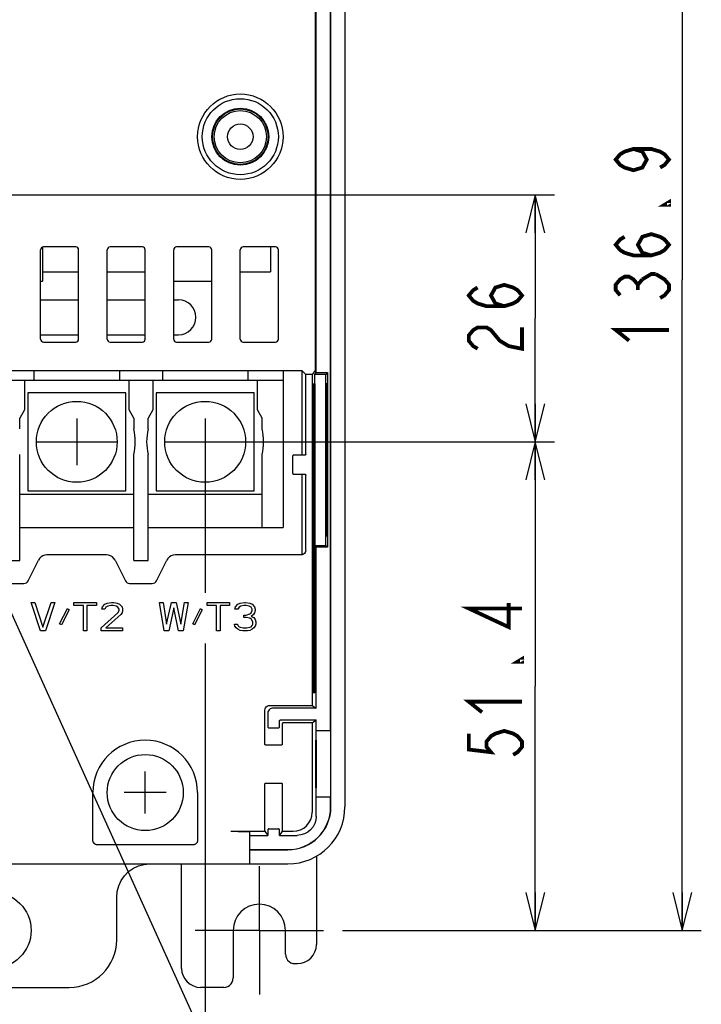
# Model space of a CAD drawing. Extents: x 30 to 410, y 33 to 287.
# Tile 15 of 22: x 285 to 320, y 99 to 151. Entities that reach past the tile are written whole.
import ezdxf

# ---------------------------------------------------------------- set-up
doc = ezdxf.new("R2010")
doc.units = 0
doc.header["$LTSCALE"] = 23.1
doc.linetypes.add('CENTER', pattern=[0.6, 0.375, -0.075, 0.075, -0.075])
doc.layers.get('0').update_dxf_attribs({"linetype": 'CONTINUOUS'})
for name, color, linetype in [('ALL_CURVE', 7, 'CONTINUOUS'), ('ALL_DIM', 7, 'CONTINUOUS'), ('ALL_NOTE', 7, 'CONTINUOUS'), ('DEFAULT_1', 7, 'CENTER')]:
    doc.layers.add(name, color=color, linetype=linetype)
doc.dimstyles.get("Standard").update_dxf_attribs({"dimtxt": 2.5, "dimasz": 2.5, "dimexe": 1.25, "dimexo": 0.625, "dimtad": 1, "dimcen": 2.5, "dimazin": 3, "dimtfac": 1, "dimtmove": 0, "dimatfit": 3})

# ---------------------------------------------------------------- blocks, each defined once
blk = doc.blocks.new('_OPEN')
at = {"color": 0, "linetype": 'BYBLOCK'}
for p, q in [((0, 0), (-1, 0.25)), ((-1, -0.25), (0, 0)), ((-1, 0), (0, 0))]:
    blk.add_line(p, q, dxfattribs=at)
blk = doc.blocks.new('*D11')
at = {"layer": 'ALL_DIM', "color": 2, "linetype": 'CONTINUOUS'}
for p, q in [((240.267, 128.069), (240.267, 121.153)), ((294.267, 128.069), (294.267, 121.126)), ((294.267, 118.468), (294.267, 80.394)), ((240.267, 115.436), (240.267, 80.394)), ((240.267, 81.394), (267.267, 81.394)), ((294.267, 81.394), (267.267, 81.394))]:
    blk.add_line(p, q, dxfattribs=at)
at = {"layer": 'ALL_DIM', "color": 2, "linetype": 'CONTINUOUS', "xscale": 2, "yscale": 2, "zscale": 2, "rotation": 180}
blk.add_blockref('_OPEN', (240.267, 81.394), dxfattribs=at)
at = {"layer": 'ALL_DIM', "color": 2, "linetype": 'CONTINUOUS', "xscale": 2, "yscale": 2, "zscale": 2}
blk.add_blockref('_OPEN', (294.267, 81.394), dxfattribs=at)
blk = doc.blocks.new('*D12')
at = {"layer": 'ALL_DIM', "color": 2, "linetype": 'CONTINUOUS'}
for p, q in [((295.267, 129.069), (312.629, 129.069)), ((311.629, 129.069), (311.629, 116.219)), ((311.629, 103.369), (311.629, 116.219)), ((301.492, 103.369), (312.629, 103.369))]:
    blk.add_line(p, q, dxfattribs=at)
at = {"layer": 'ALL_DIM', "color": 2, "linetype": 'CONTINUOUS', "xscale": 2, "yscale": 2, "zscale": 2}
for p, rotation in [((311.629, 129.069), 90), ((311.629, 103.369), 270)]:
    blk.add_blockref('_OPEN', p, dxfattribs=dict(at, rotation=rotation))
blk = doc.blocks.new('*D17')
at = {"layer": 'ALL_DIM', "color": 2, "linetype": 'CONTINUOUS'}
for p, q in [((245.317, 142.069), (312.629, 142.069)), ((311.629, 142.069), (311.629, 135.569)), ((311.629, 129.069), (311.629, 135.569)), ((295.267, 129.069), (312.629, 129.069))]:
    blk.add_line(p, q, dxfattribs=at)
at = {"layer": 'ALL_DIM', "color": 2, "linetype": 'CONTINUOUS', "xscale": 2, "yscale": 2, "zscale": 2}
for p, rotation in [((311.629, 142.069), 90), ((311.629, 129.069), 270)]:
    blk.add_blockref('_OPEN', p, dxfattribs=dict(at, rotation=rotation))
blk = doc.blocks.new('*D27')
at = {"layer": 'ALL_DIM', "color": 2, "linetype": 'CONTINUOUS'}
for p, q in [((298.41, 171.802), (320.356, 171.802)), ((319.356, 171.802), (319.356, 137.586)), ((319.356, 103.369), (319.356, 137.586)), ((301.492, 103.369), (320.356, 103.369))]:
    blk.add_line(p, q, dxfattribs=at)
at = {"layer": 'ALL_DIM', "color": 2, "linetype": 'CONTINUOUS', "xscale": 2, "yscale": 2, "zscale": 2}
for p, rotation in [((319.356, 171.802), 90), ((319.356, 103.369), 270)]:
    blk.add_blockref('_OPEN', p, dxfattribs=dict(at, rotation=rotation))

msp = doc.modelspace()

# ---------------------------------------------------------------- linework, layer by layer
at = {"color": 7, "linetype": 'CONTINUOUS'}
for p, q in [((300.108, 132.712), (300.108, 156.606)), ((300.867, 113.869), (300.867, 156.606)), ((301.617, 156.119), (301.617, 109.869)), ((300.88, 113.856), (300.88, 155.869)), ((287.467, 139.319), (285.767, 139.319)), ((290.967, 139.319), (289.267, 139.319)), ((294.467, 139.319), (292.767, 139.319)), ((297.967, 139.319), (296.267, 139.319)), ((297.712, 139.319), (297.712, 138.019)), ((285.617, 134.469), (285.617, 139.169)), ((285.712, 139.308), (285.712, 137.519)), ((287.617, 134.469), (287.617, 139.169)), ((289.117, 134.469), (289.117, 139.169)), ((291.117, 134.469), (291.117, 139.169)), ((292.617, 134.469), (292.617, 139.169)), ((294.617, 134.469), (294.617, 139.169)), ((296.117, 134.469), (296.117, 139.169)), ((298.117, 134.469), (298.117, 139.169)), ((285.712, 138.019), (287.617, 138.019)), ((289.117, 138.019), (291.117, 138.019)), ((296.117, 138.019), (297.712, 138.019)), ((285.617, 137.519), (285.712, 137.519)), ((292.617, 137.519), (294.617, 137.519)), ((285.617, 136.537), (287.617, 136.537)), ((289.117, 136.537), (291.117, 136.537)), ((292.617, 136.537), (292.867, 136.537)), ((285.617, 134.702), (287.617, 134.702)), ((289.117, 134.702), (291.117, 134.702)), ((292.617, 134.702), (292.867, 134.702)), ((285.767, 134.319), (287.467, 134.319)), ((289.267, 134.319), (290.967, 134.319)), ((292.767, 134.319), (294.467, 134.319)), ((296.267, 134.319), (297.967, 134.319)), ((299.367, 132.795), (277.514, 132.795)), ((285.267, 132.795), (285.267, 132.319)), ((289.767, 132.795), (289.767, 132.319)), ((292.017, 132.795), (292.017, 132.319)), ((296.517, 132.795), (296.517, 132.319)), ((298.367, 132.795), (298.367, 124.569)), ((299.56, 132.602), (299.367, 132.795)), ((299.367, 128.369), (299.367, 132.795)), ((299.896, 132.602), (299.56, 132.602)), ((299.56, 128.419), (299.56, 132.602)), ((300.05, 132.822), (299.896, 132.602)), ((299.896, 132.602), (299.896, 115.202)), ((300.042, 132.618), (300.108, 132.712)), ((300.615, 132.618), (300.042, 132.618)), ((300.042, 123.621), (300.042, 132.618)), ((300.108, 132.712), (300.709, 132.712)), ((300.709, 132.712), (300.615, 132.618)), ((300.615, 123.621), (300.615, 132.618)), ((300.709, 132.712), (300.709, 123.527)), ((273.726, 132.319), (298.367, 132.319)), ((284.767, 132.319), (284.767, 130.752)), ((290.267, 130.752), (290.267, 132.319)), ((291.517, 132.319), (291.517, 130.752)), ((297.017, 130.752), (297.017, 132.319)), ((299.896, 132.119), (299.921, 132.119)), ((299.921, 132.119), (299.921, 115.869)), ((299.933, 132.119), (299.958, 132.119)), ((299.933, 115.869), (299.933, 132.119)), ((299.958, 132.119), (299.958, 115.869)), ((299.97, 132.119), (299.994, 132.119)), ((299.97, 115.869), (299.97, 132.119)), ((299.994, 132.119), (299.994, 115.869)), ((300.006, 132.119), (300.031, 132.119)), ((300.006, 115.869), (300.006, 132.119)), ((300.031, 132.119), (300.031, 115.869)), ((300.67, 132.119), (300.617, 132.119)), ((300.617, 124.119), (300.617, 132.119)), ((300.67, 124.119), (300.67, 132.119)), ((290.092, 131.644), (284.942, 131.644)), ((284.942, 131.644), (284.942, 126.494)), ((290.092, 126.494), (290.092, 131.644)), ((296.842, 131.644), (291.692, 131.644)), ((291.692, 131.644), (291.692, 126.494)), ((296.842, 126.494), (296.842, 131.644)), ((284.767, 130.752), (284.517, 130.319)), ((290.517, 130.319), (290.267, 130.752)), ((291.517, 130.752), (291.267, 130.319)), ((297.267, 130.319), (297.017, 130.752)), ((284.517, 129.744), (284.517, 130.319)), ((290.517, 130.319), (290.517, 129.744)), ((291.267, 129.744), (291.267, 130.319)), ((297.267, 129.744), (297.267, 130.319)), ((284.517, 122.819), (284.517, 128.394)), ((290.517, 122.819), (290.517, 128.394)), ((291.267, 122.819), (291.267, 128.394)), ((297.267, 124.569), (297.267, 128.394)), ((298.867, 128.319), (298.867, 127.419)), ((299.51, 128.369), (298.917, 128.369)), ((298.917, 127.369), (299.51, 127.369)), ((299.367, 123.127), (299.367, 127.369)), ((299.56, 123.369), (299.56, 127.319)), ((284.942, 126.494), (290.092, 126.494)), ((291.692, 126.494), (296.842, 126.494)), ((284.517, 126.319), (290.517, 126.319)), ((291.267, 126.319), (297.267, 126.319)), ((284.517, 124.569), (290.517, 124.569)), ((291.267, 124.569), (298.367, 124.569)), ((300.617, 124.119), (300.67, 124.119)), ((300.042, 123.621), (300.615, 123.621)), ((300.108, 123.527), (300.042, 123.621)), ((300.709, 123.527), (300.108, 123.527)), ((300.108, 115.051), (300.108, 123.527)), ((300.709, 123.527), (300.615, 123.621)), ((283.767, 122.819), (284.517, 122.819)), ((284.961, 121.758), (285.504, 122.843)), ((289.083, 123.119), (285.951, 123.119)), ((289.53, 122.843), (290.073, 121.758)), ((290.517, 122.819), (291.267, 122.819)), ((291.711, 121.758), (292.254, 122.843)), ((299.31, 123.119), (292.701, 123.119)), ((283.546, 121.619), (284.737, 121.619)), ((290.296, 121.619), (291.487, 121.619)), ((299.921, 115.869), (299.896, 115.869)), ((299.958, 115.869), (299.933, 115.869)), ((299.994, 115.869), (299.97, 115.869)), ((300.031, 115.869), (300.006, 115.869)), ((297.659, 115.202), (299.896, 115.202)), ((300.108, 115.051), (297.81, 115.051)), ((299.896, 115.202), (300.108, 115.051)), ((297.409, 113.169), (297.409, 114.952)), ((297.56, 114.801), (297.56, 114.076)), ((297.61, 114.026), (298.124, 114.026)), ((298.174, 114.076), (298.174, 114.388)), ((298.224, 114.438), (300.108, 114.438)), ((298.325, 114.237), (298.325, 113.169)), ((299.896, 114.287), (298.375, 114.287)), ((299.896, 114.287), (300.108, 114.438)), ((299.896, 114.287), (299.896, 109.581)), ((300.108, 109.369), (300.108, 114.438)), ((300.867, 113.869), (300.108, 113.869)), ((300.867, 113.856), (300.108, 113.869)), ((300.88, 113.856), (300.867, 113.869)), ((300.867, 113.856), (300.88, 113.856)), ((300.867, 113.856), (300.867, 110.382)), ((298.275, 113.119), (297.459, 113.119)), ((300.085, 113.369), (300.1, 113.369)), ((300.085, 110.869), (300.085, 113.369)), ((300.1, 113.369), (300.1, 110.869)), ((297.409, 108.581), (297.409, 111.069)), ((297.459, 111.119), (298.275, 111.119)), ((298.325, 111.069), (298.325, 108.581)), ((300.1, 110.869), (300.085, 110.869)), ((288.364, 108.117), (288.364, 110.619)), ((293.87, 110.619), (293.87, 108.117)), ((300.867, 110.382), (300.108, 110.369)), ((300.867, 110.369), (300.108, 110.369)), ((300.867, 110.382), (300.88, 110.382)), ((300.88, 110.382), (300.867, 110.369)), ((300.867, 109.869), (300.867, 110.369)), ((300.88, 109.869), (300.88, 110.382)), ((295.617, 108.581), (297.409, 108.581)), ((296.617, 106.869), (296.617, 108.569)), ((296.617, 108.369), (297.56, 108.369)), ((297.409, 108.581), (297.56, 108.369)), ((297.56, 108.649), (297.56, 108.369)), ((297.61, 108.713), (298.124, 108.713)), ((298.174, 108.369), (298.174, 108.649)), ((298.325, 108.581), (298.174, 108.369)), ((298.174, 108.369), (299.108, 108.369)), ((298.325, 108.581), (298.897, 108.581)), ((293.62, 107.867), (288.614, 107.867)), ((296.617, 107.619), (298.617, 107.619)), ((296.617, 107.606), (298.617, 107.606)), ((300.117, 107.281), (300.117, 102.62)), ((234.617, 106.869), (298.617, 106.869)), ((291.064, 106.843), (291.368, 106.869)), ((293.03, 101.369), (293.03, 106.869)), ((289.617, 102.869), (289.617, 105.119)), ((295.742, 103.369), (295.742, 100.87)), ((298.492, 102.12), (298.492, 103.369)), ((298.992, 101.62), (299.117, 101.62)), ((274.617, 100.369), (287.117, 100.369)), ((295.242, 100.37), (294.03, 100.37))]:
    msp.add_line(p, q, dxfattribs=at)
at = {"color": 40, "linetype": 'CONTINUOUS'}
for p, q in [((287.517, 130.294), (287.517, 127.844)), ((294.267, 130.294), (294.267, 127.844)), ((285.416, 129.069), (289.618, 129.069)), ((292.166, 129.069), (296.368, 129.069))]:
    msp.add_line(p, q, dxfattribs=at)
at = {"color": 7, "linetype": 'CONTINUOUS'}
for points in [[(300.052, 164.398), (300.052, 132.926), (300.052, 132.885), (300.051, 132.852), (300.051, 132.83), (300.05, 132.822)], [(298.917, 128.369), (298.898, 128.366), (298.882, 128.355), (298.871, 128.339), (298.867, 128.319)], [(299.56, 128.419), (299.556, 128.4), (299.545, 128.384), (299.529, 128.373), (299.51, 128.369)], [(298.867, 127.419), (298.871, 127.4), (298.882, 127.384), (298.898, 127.373), (298.917, 127.369)], [(299.51, 127.369), (299.529, 127.366), (299.545, 127.355), (299.556, 127.339), (299.56, 127.319)], [(299.56, 123.369), (299.551, 123.305), (299.526, 123.244), (299.487, 123.193), (299.435, 123.153), (299.375, 123.128), (299.31, 123.119)], [(285.951, 123.119), (285.841, 123.107), (285.737, 123.071), (285.643, 123.013), (285.564, 122.936), (285.504, 122.843)], [(289.53, 122.843), (289.47, 122.936), (289.391, 123.013), (289.297, 123.071), (289.193, 123.107), (289.083, 123.119)], [(292.701, 123.119), (292.591, 123.107), (292.487, 123.071), (292.393, 123.013), (292.314, 122.936), (292.254, 122.843)], [(297.409, 114.952), (297.418, 115.017), (297.443, 115.077), (297.483, 115.129), (297.534, 115.168), (297.595, 115.193), (297.659, 115.202)], [(297.81, 115.051), (297.746, 115.042), (297.685, 115.017), (297.634, 114.978), (297.594, 114.926), (297.569, 114.866), (297.56, 114.801)], [(297.56, 114.076), (297.564, 114.057), (297.575, 114.041), (297.591, 114.03), (297.61, 114.026)], [(298.124, 114.026), (298.143, 114.03), (298.159, 114.041), (298.17, 114.057), (298.174, 114.076)], [(298.174, 114.388), (298.177, 114.407), (298.188, 114.423), (298.204, 114.434), (298.224, 114.438)], [(298.375, 114.287), (298.355, 114.283), (298.339, 114.272), (298.328, 114.256), (298.325, 114.237)], [(297.459, 113.119), (297.44, 113.123), (297.424, 113.134), (297.413, 113.15), (297.409, 113.169)], [(298.325, 113.169), (298.321, 113.15), (298.31, 113.134), (298.294, 113.123), (298.275, 113.119)], [(297.409, 111.069), (297.413, 111.088), (297.424, 111.105), (297.44, 111.116), (297.459, 111.119)], [(298.275, 111.119), (298.294, 111.116), (298.31, 111.105), (298.321, 111.088), (298.325, 111.069)], [(298.897, 108.581), (299.092, 108.6), (299.279, 108.657), (299.452, 108.749), (299.604, 108.874), (299.728, 109.025), (299.82, 109.198), (299.877, 109.386), (299.896, 109.581)], [(300.108, 109.369), (300.089, 109.174), (300.032, 108.987), (299.939, 108.814), (299.815, 108.662), (299.663, 108.538), (299.491, 108.445), (299.303, 108.389), (299.108, 108.369)], [(295.617, 108.581), (295.812, 108.581), (296, 108.58), (296.173, 108.579), (296.324, 108.577), (296.448, 108.575), (296.541, 108.573), (296.598, 108.571), (296.617, 108.569)], [(297.61, 108.713), (297.592, 108.708), (297.576, 108.695), (297.565, 108.675), (297.56, 108.649)], [(298.174, 108.649), (298.169, 108.675), (298.158, 108.695), (298.142, 108.708), (298.124, 108.713)], [(288.614, 107.867), (288.606, 107.867), (288.598, 107.867), (288.59, 107.868), (288.582, 107.869), (288.574, 107.87), (288.566, 107.872), (288.558, 107.873), (288.55, 107.875), (288.542, 107.878), (288.534, 107.88), (288.526, 107.883), (288.519, 107.886), (288.511, 107.889), (288.504, 107.893), (288.497, 107.896), (288.489, 107.9), (288.482, 107.905), (288.476, 107.909), (288.469, 107.914), (288.462, 107.918), (288.456, 107.924), (288.45, 107.929), (288.444, 107.934), (288.438, 107.94), (288.432, 107.946), (288.426, 107.952), (288.421, 107.958), (288.416, 107.965), (288.411, 107.971), (288.407, 107.978), (288.402, 107.985), (288.398, 107.992), (288.394, 107.999), (288.39, 108.006), (288.387, 108.014), (288.383, 108.021), (288.38, 108.029), (288.378, 108.036), (288.375, 108.044), (288.373, 108.052), (288.371, 108.06), (288.369, 108.068), (288.368, 108.076), (288.367, 108.084), (288.366, 108.092), (288.365, 108.1), (288.365, 108.109), (288.364, 108.117)], [(293.87, 108.117), (293.869, 108.109), (293.869, 108.1), (293.868, 108.092), (293.867, 108.084), (293.866, 108.076), (293.865, 108.068), (293.863, 108.06), (293.861, 108.052), (293.859, 108.044), (293.856, 108.036), (293.854, 108.029), (293.851, 108.021), (293.847, 108.014), (293.844, 108.006), (293.84, 107.999), (293.836, 107.992), (293.832, 107.985), (293.827, 107.978), (293.823, 107.971), (293.818, 107.965), (293.813, 107.958), (293.808, 107.952), (293.802, 107.946), (293.796, 107.94), (293.79, 107.934), (293.784, 107.929), (293.778, 107.924), (293.772, 107.918), (293.765, 107.914), (293.758, 107.909), (293.752, 107.905), (293.745, 107.9), (293.737, 107.896), (293.73, 107.893), (293.723, 107.889), (293.715, 107.886), (293.708, 107.883), (293.7, 107.88), (293.692, 107.878), (293.684, 107.875), (293.676, 107.873), (293.668, 107.872), (293.66, 107.87), (293.652, 107.869), (293.644, 107.868), (293.636, 107.867), (293.628, 107.867), (293.62, 107.867)], [(289.617, 105.119), (289.644, 105.423), (289.723, 105.718), (289.851, 105.994), (290.026, 106.244), (290.242, 106.46), (290.492, 106.635), (290.769, 106.764), (291.064, 106.843)], [(298.492, 103.369), (298.466, 103.638), (298.388, 103.896), (298.261, 104.133), (298.09, 104.342), (297.881, 104.513), (297.643, 104.64), (297.385, 104.718), (297.117, 104.745), (296.849, 104.718), (296.591, 104.64), (296.353, 104.513), (296.145, 104.342), (295.974, 104.133), (295.847, 103.896), (295.768, 103.638), (295.742, 103.369)], [(299.117, 101.62), (299.312, 101.64), (299.5, 101.696), (299.673, 101.789), (299.824, 101.913), (299.948, 102.065), (300.041, 102.238), (300.098, 102.425), (300.117, 102.62)], [(298.492, 102.12), (298.505, 102.009), (298.542, 101.903), (298.601, 101.808), (298.681, 101.729), (298.775, 101.67), (298.881, 101.633), (298.992, 101.62)], [(293.03, 101.369), (293.049, 101.174), (293.106, 100.986), (293.198, 100.814), (293.322, 100.662), (293.474, 100.538), (293.647, 100.446), (293.835, 100.389), (294.03, 100.37)], [(295.242, 100.37), (295.353, 100.382), (295.459, 100.419), (295.554, 100.479), (295.633, 100.558), (295.692, 100.653), (295.729, 100.758), (295.742, 100.87)]]:
    msp.add_lwpolyline(points, dxfattribs=at)
for centre, radius in [((296.117, 145.119), 2.246), ((296.117, 145.119), 2), ((296.117, 145.119), 1.5), ((296.117, 145.119), 1.463), ((296.117, 145.119), 1.375), ((296.117, 145.119), 0.669), ((287.517, 129.069), 2.125), ((294.267, 129.069), 2.125), ((291.117, 110.619), 2), ((283.117, 103.369), 2)]:
    msp.add_circle(centre, radius, dxfattribs=at)
for centre, radius, start, end in [((285.767, 139.169), 0.15, 90, 180), ((287.467, 139.169), 0.15, 0, 90), ((289.267, 139.169), 0.15, 90, 180), ((290.967, 139.169), 0.15, 0, 90), ((292.767, 139.169), 0.15, 90, 180), ((294.467, 139.169), 0.15, 0, 90), ((296.267, 139.169), 0.15, 90, 180), ((297.967, 139.169), 0.15, 0, 90), ((292.867, 135.619), 0.917, 270, 90), ((285.767, 134.469), 0.15, 180, 270), ((287.467, 134.469), 0.15, 270, 360), ((289.267, 134.469), 0.15, 180, 270), ((290.967, 134.469), 0.15, 270, 360), ((292.767, 134.469), 0.15, 180, 270), ((294.467, 134.469), 0.15, 270, 360), ((296.267, 134.469), 0.15, 180, 270), ((297.967, 134.469), 0.15, 270, 360), ((287.517, 129.069), 3.075, 347.3196, 12.6804), ((294.267, 129.069), 3.075, 167.3196, 192.6804), ((294.267, 129.069), 3.075, 347.3196, 12.6804), ((284.737, 121.869), 0.25, 270, 333.4349), ((290.296, 121.869), 0.25, 206.5651, 270), ((291.487, 121.869), 0.25, 270, 333.4349), ((291.117, 110.619), 2.753, 0, 180), ((298.617, 109.869), 3, 270, 360), ((298.617, 109.869), 2.25, 270, 360), ((298.617, 109.869), 2.263, 270, 360), ((287.117, 102.869), 2.5, 270, 360)]:
    msp.add_arc(centre, radius, start, end, dxfattribs=at)
at = {"layer": 'ALL_CURVE', "color": 4, "linetype": 'CONTINUOUS'}
for p, q in [((285.117, 120.619), (285.304, 120.619)), ((285.617, 119.119), (285.117, 120.619)), ((285.304, 120.619), (285.742, 119.311)), ((285.742, 119.311), (286.179, 120.619)), ((286.367, 120.619), (285.867, 119.119)), ((286.179, 120.619), (286.367, 120.619)), ((286.617, 119.502), (287.023, 120.3)), ((287.117, 120.236), (286.711, 119.439)), ((287.023, 120.3), (287.117, 120.236)), ((287.367, 120.619), (288.554, 120.619)), ((287.367, 120.46), (287.367, 120.619)), ((287.867, 120.46), (287.367, 120.46)), ((287.867, 119.119), (287.867, 120.46)), ((288.554, 120.46), (288.054, 120.46)), ((288.054, 120.46), (288.054, 119.119)), ((288.554, 120.619), (288.554, 120.46)), ((288.836, 120.268), (288.867, 120.396)), ((288.992, 120.268), (288.836, 120.268)), ((288.867, 120.396), (288.992, 120.524)), ((288.992, 120.524), (289.117, 120.587)), ((289.054, 120.364), (288.992, 120.268)), ((289.148, 120.428), (289.054, 120.364)), ((289.117, 120.587), (289.336, 120.619)), ((289.304, 120.46), (289.148, 120.428)), ((289.429, 120.46), (289.304, 120.46)), ((289.336, 120.619), (289.461, 120.619)), ((289.586, 120.428), (289.429, 120.46)), ((289.461, 120.619), (289.648, 120.587)), ((289.679, 120.364), (289.586, 120.428)), ((289.648, 120.587), (289.773, 120.524)), ((289.742, 120.268), (289.679, 120.364)), ((289.679, 120.077), (289.742, 120.204)), ((289.742, 120.204), (289.742, 120.268)), ((289.773, 120.524), (289.898, 120.396)), ((289.898, 120.396), (289.929, 120.268)), ((289.929, 120.204), (289.898, 120.077)), ((289.929, 120.268), (289.929, 120.204)), ((291.867, 120.619), (292.054, 120.619)), ((292.117, 119.119), (291.867, 120.619)), ((292.054, 120.619), (292.242, 119.47)), ((292.242, 119.47), (292.492, 120.619)), ((292.617, 120.332), (292.367, 119.119)), ((292.492, 120.619), (292.742, 120.619)), ((292.867, 119.119), (292.617, 120.332)), ((292.742, 120.619), (292.992, 119.47)), ((292.992, 119.47), (293.179, 120.619)), ((293.367, 120.619), (293.117, 119.119)), ((293.179, 120.619), (293.367, 120.619)), ((293.617, 119.502), (294.023, 120.3)), ((294.117, 120.236), (293.711, 119.439)), ((294.023, 120.3), (294.117, 120.236)), ((294.367, 120.619), (295.554, 120.619)), ((294.367, 120.46), (294.367, 120.619)), ((294.867, 120.46), (294.367, 120.46)), ((294.867, 119.119), (294.867, 120.46)), ((295.554, 120.46), (295.054, 120.46)), ((295.054, 120.46), (295.054, 119.119)), ((295.554, 120.619), (295.554, 120.46)), ((295.836, 120.268), (295.867, 120.396)), ((295.992, 120.268), (295.836, 120.268)), ((295.867, 120.396), (295.992, 120.524)), ((295.992, 120.524), (296.117, 120.587)), ((296.054, 120.364), (295.992, 120.268)), ((296.148, 120.428), (296.054, 120.364)), ((296.117, 120.587), (296.336, 120.619)), ((296.304, 120.46), (296.148, 120.428)), ((296.429, 120.46), (296.304, 120.46)), ((296.336, 120.619), (296.398, 120.619)), ((296.398, 120.619), (296.617, 120.587)), ((296.586, 120.428), (296.429, 120.46)), ((296.679, 120.364), (296.586, 120.428)), ((296.617, 120.587), (296.742, 120.524)), ((296.742, 120.268), (296.679, 120.364)), ((296.679, 120.077), (296.742, 120.204)), ((296.742, 120.524), (296.867, 120.396)), ((296.742, 120.204), (296.742, 120.268)), ((296.867, 120.396), (296.898, 120.268)), ((296.898, 120.204), (296.867, 120.077)), ((296.898, 120.268), (296.898, 120.204)), ((288.804, 119.279), (289.679, 120.077)), ((289.836, 119.981), (289.054, 119.279)), ((289.898, 120.077), (289.836, 119.981)), ((296.304, 119.949), (296.429, 119.949)), ((296.304, 119.821), (296.304, 119.949)), ((296.429, 119.821), (296.304, 119.821)), ((296.429, 119.949), (296.617, 120.013)), ((296.617, 119.79), (296.429, 119.821)), ((296.617, 120.013), (296.679, 120.077)), ((296.711, 119.726), (296.617, 119.79)), ((296.804, 119.981), (296.679, 119.885)), ((296.679, 119.885), (296.836, 119.821)), ((296.773, 119.598), (296.711, 119.726)), ((296.867, 120.077), (296.804, 119.981)), ((296.836, 119.821), (296.898, 119.726)), ((296.898, 119.726), (296.929, 119.598)), ((286.711, 119.439), (286.617, 119.502)), ((288.804, 119.119), (288.804, 119.279)), ((289.054, 119.279), (289.929, 119.279)), ((289.929, 119.279), (289.929, 119.119)), ((293.711, 119.439), (293.617, 119.502)), ((295.804, 119.47), (295.961, 119.47)), ((295.836, 119.375), (295.804, 119.47)), ((295.898, 119.279), (295.836, 119.375)), ((295.992, 119.215), (295.898, 119.279)), ((295.961, 119.47), (295.992, 119.407)), ((295.992, 119.407), (296.054, 119.343)), ((296.117, 119.151), (295.992, 119.215)), ((296.054, 119.343), (296.117, 119.311)), ((296.117, 119.311), (296.273, 119.279)), ((296.242, 119.119), (296.117, 119.151)), ((296.273, 119.279), (296.461, 119.279)), ((296.461, 119.279), (296.617, 119.311)), ((296.617, 119.151), (296.492, 119.119)), ((296.617, 119.311), (296.679, 119.343)), ((296.742, 119.215), (296.617, 119.151)), ((296.679, 119.343), (296.742, 119.407)), ((296.742, 119.407), (296.773, 119.47)), ((296.836, 119.279), (296.742, 119.215)), ((296.773, 119.47), (296.773, 119.598)), ((296.898, 119.375), (296.836, 119.279)), ((296.929, 119.47), (296.898, 119.375)), ((296.929, 119.598), (296.929, 119.47)), ((285.867, 119.119), (285.617, 119.119)), ((288.054, 119.119), (287.867, 119.119)), ((289.929, 119.119), (288.804, 119.119)), ((292.367, 119.119), (292.117, 119.119)), ((293.117, 119.119), (292.867, 119.119)), ((295.054, 119.119), (294.867, 119.119)), ((296.492, 119.119), (296.242, 119.119))]:
    msp.add_line(p, q, dxfattribs=at)
at = {"layer": 'ALL_CURVE', "color": 40, "linetype": 'CONTINUOUS'}
for p, q in [((291.117, 109.519), (291.117, 111.719)), ((292.217, 110.619), (290.017, 110.619))]:
    msp.add_line(p, q, dxfattribs=at)
at = {"layer": 'ALL_DIM', "color": 2, "linetype": 'CONTINUOUS', "const_width": 0.2}
for points in [[(316.789, 144.474), (317.256, 144.334), (317.489, 143.914), (317.256, 143.494), (316.789, 143.354), (316.322, 143.494), (316.089, 143.634), (315.856, 143.914), (316.089, 144.194), (316.322, 144.334), (316.789, 144.474), (317.722, 144.474), (318.189, 144.334), (318.422, 144.194), (318.656, 143.914), (318.422, 143.634), (318.189, 143.494)], [(318.656, 141.674), (318.656, 141.534), (318.422, 141.534), (318.656, 141.674)], [(317.722, 138.874), (317.256, 139.014), (317.022, 139.434), (317.256, 139.854), (317.722, 139.994), (318.189, 139.854), (318.422, 139.714), (318.656, 139.434), (318.422, 139.154), (318.189, 139.014), (317.722, 138.874), (316.789, 138.874), (316.322, 139.014), (316.089, 139.154), (315.856, 139.434), (316.089, 139.714), (316.322, 139.854)], [(316.089, 136.774), (315.856, 137.054), (315.856, 137.334), (316.089, 137.614), (316.322, 137.754), (316.556, 137.754), (316.789, 137.614), (317.022, 137.334), (317.256, 137.614)], [(317.256, 137.614), (317.722, 137.894), (317.956, 137.894)], [(317.956, 137.894), (318.422, 137.614), (318.656, 137.334), (318.656, 137.054), (318.422, 136.774), (318.189, 136.634)], [(309.996, 136.205), (309.529, 136.345), (309.296, 136.765), (309.529, 137.185), (309.996, 137.325), (310.462, 137.185), (310.696, 137.045), (310.929, 136.765), (310.696, 136.485), (310.462, 136.345), (309.996, 136.205), (309.062, 136.205), (308.596, 136.345), (308.362, 136.485), (308.129, 136.765), (308.362, 137.045), (308.596, 137.185)], [(317.022, 137.054), (317.022, 137.334)], [(308.596, 133.965), (308.362, 134.105), (308.129, 134.385), (308.129, 134.665), (308.362, 134.945), (308.596, 135.085), (309.062, 135.085), (309.296, 134.945), (309.529, 134.665), (309.762, 134.385), (310.229, 134.105), (310.929, 133.965), (310.929, 135.085)], [(316.556, 134.394), (315.856, 134.954), (318.656, 134.954)], [(310.929, 120.303), (308.129, 120.303), (310.229, 119.323), (310.229, 120.583)], [(310.929, 117.643), (310.929, 117.503), (310.696, 117.503), (310.929, 117.643)], [(308.829, 114.843), (308.129, 115.403), (310.929, 115.403)], [(308.129, 113.723), (308.129, 112.883), (309.296, 112.743), (309.062, 113.023), (309.062, 113.303), (309.296, 113.583), (309.529, 113.723), (309.996, 113.863), (310.462, 113.723), (310.696, 113.583), (310.929, 113.303), (310.929, 113.023), (310.696, 112.743), (310.462, 112.603)]]:
    msp.add_lwpolyline(points, dxfattribs=at)
at = {"layer": 'ALL_NOTE', "color": 2, "linetype": 'CONTINUOUS'}
msp.add_line((280.957, 126.953), (301.185, 82.188), dxfattribs=at)
at = {"layer": 'DEFAULT_1', "color": 7, "linetype": 'CENTER'}
for q in [(297.117, 106.744), (293.742, 103.369), (300.492, 103.369), (297.117, 99.994)]:
    msp.add_line((297.117, 103.369), q, dxfattribs=at)

# ---------------------------------------------------------------- dimensions: what is measured, and where the dimension line sits
at = {"layer": 'ALL_DIM', "color": 2, "linetype": 'CONTINUOUS'}
for base, p1, p2, angle, picture, middle in [((319.356, 171.802), (301.492, 103.369), (298.41, 171.802), 90, '*D27', (318.656, 133.834)), ((311.629, 129.069), (245.317, 142.069), (295.267, 129.069), 270, '*D17', (310.929, 133.405)), ((311.629, 129.069), (301.492, 103.369), (295.267, 129.069), 90, '*D12', (310.929, 112.043)), ((240.267, 81.394), (294.267, 128.069), (240.267, 128.069), 180, '*D11', (253.88, 82.094))]:
    dim = msp.add_linear_dim(base=base, p1=p1, p2=p2, angle=angle, dimstyle='Standard', dxfattribs=at)
    dim.commit()
    dim.dimension.update_dxf_attribs({"geometry": picture, "text_midpoint": middle, "dimtype": 128})

doc.saveas('drawing.dxf')
